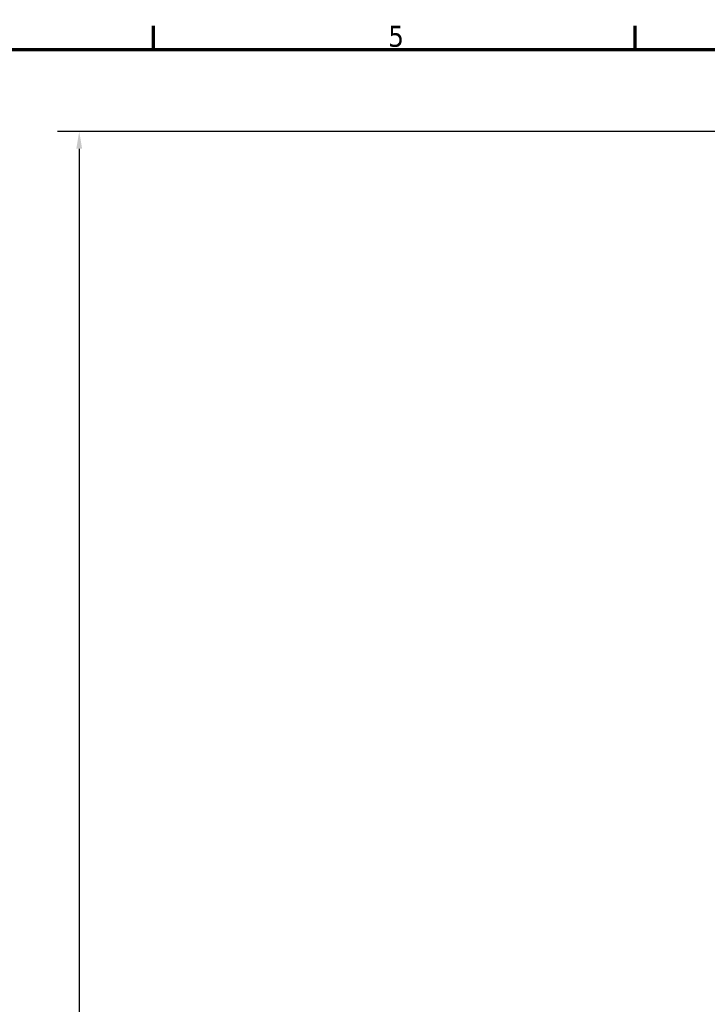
# Model space of a CAD drawing. Header units: millimetres. Extents: x 0 to 893, y 0 to 988.
# Tile 4 of 20: x 261 to 361, y 435 to 578. Entities that reach past the tile are written whole.
import ezdxf

# ---------------------------------------------------------------- set-up
doc = ezdxf.new("R2010")
doc.units = ezdxf.units.MM
doc.layers.add('Border (ANSI)', color=7, linetype='Continuous', lineweight=70)
doc.layers.add('Dimension (ANSI)', color=7, linetype='Continuous', lineweight=25)
doc.styles.add('Note Text (ANSI)', font='tahoma.ttf')
doc.dimstyles.new('Default - mm (ANSI)', dxfattribs={"dimtxt": 3.048, "dimasz": 2.5, "dimexe": 3.175, "dimexo": 1.6002, "dimgap": 0.8, "dimtad": 0, "dimtoh": 1, "dimrnd": 1e-08, "dimzin": 4, "dimdsep": 46, "dimtxsty": 'Note Text (ANSI)', "dimcen": 0.09, "dimdle": 10, "dimclrd": 256, "dimclre": 256, "dimclrt": 256, "dimadec": 1, "dimazin": 1, "dimtfac": 1, "dimtofl": 0, "dimtmove": 0, "dimatfit": 3, "dimfxl": 1, "dimtolj": 1, "dimtzin": 4, "dimlwd": -1, "dimlwe": -1, "dimarcsym": 0})

# ---------------------------------------------------------------- blocks, each defined once
blk = doc.blocks.new('Borders Default Border')
at = {"layer": 'Border (ANSI)'}
for p, q in [((280.33, 574), (280.33, 577.45)), ((350.42, 574), (350.42, 577.45))]:
    blk.add_line(p, q, dxfattribs=at)
at = {"layer": 'Border (ANSI)', "flags": 128}
blk.add_lwpolyline([(20, 20), (20, 574), (821, 574), (821, 20), (20, 20)], dxfattribs=at)
at = {"layer": 'Border (ANSI)', "insert": (314.48, 574.34), "char_height": 3.05, "attachment_point": 7, "style": 'Note Text (ANSI)'}
blk.add_mtext('5', dxfattribs=at)
blk = doc.blocks.new('*D8')
at = {"layer": 'Defpoints', "color": 0, "transparency": 16777216}
for p in [(269.5, 562.06), (399.5, 562.06), (414.8, 212.06)]:
    blk.add_point(p, dxfattribs=at)
at = {"layer": 'Dimension (ANSI)', "transparency": 16777216}
for p, q in [((397.9, 562.06), (266.32, 562.06)), ((269.5, 559.56), (269.5, 394.03)), ((269.5, 214.56), (269.5, 380.09)), ((413.2, 212.06), (266.32, 212.06))]:
    blk.add_line(p, q, dxfattribs=at)
for points in [[(269.08, 559.56), (269.92, 559.56), (269.5, 562.06)], [(269.08, 214.56), (269.92, 214.56), (269.5, 212.06)]]:
    blk.add_solid(points, dxfattribs=at)
at = {"layer": 'Dimension (ANSI)', "transparency": 16777216, "insert": (267.91, 380.89), "char_height": 3.048, "attachment_point": 1, "rotation": 90, "style": 'Note Text (ANSI)'}
blk.add_mtext('\\A1;350.00', dxfattribs=at)

msp = doc.modelspace()

# ---------------------------------------------------------------- block references
msp.add_blockref('Borders Default Border', (0, 0))

# ---------------------------------------------------------------- dimensions: what is measured, and where the dimension line sits
at = {"layer": 'Dimension (ANSI)'}
dim = msp.add_linear_dim(base=(269.499, 562.061), p1=(414.798, 212.062), p2=(399.499, 562.061), angle=90, dimstyle='Default - mm (ANSI)', override={"dimgap": 0.8, "dimtoh": 0, "dimdec": 2, "dimtol": 0, "dimlim": 0, "dimtp": 0, "dimtm": 0, "dimtdec": 2, "dimatfit": 1}, dxfattribs=at)
dim.commit()
dim.dimension.update_dxf_attribs({"geometry": '*D8', "text_midpoint": (269.499, 387.061), "dimtype": 160})

doc.saveas('drawing.dxf')
